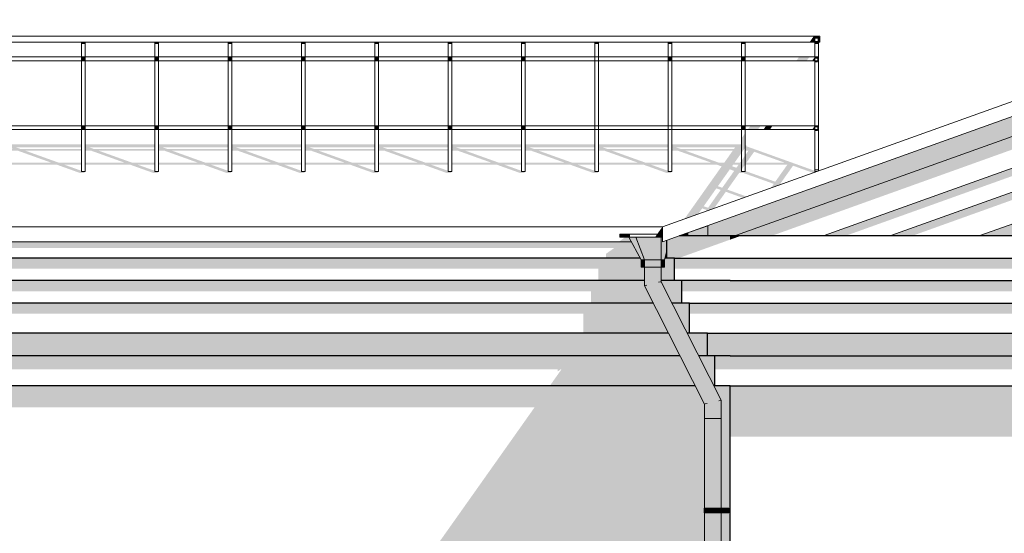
# Model space of a CAD drawing. Header units: millimetres. Extents: x -95523 to 190468, y -7401 to 17692.
# Tile 26 of 139: x -48874 to -42323, y 10459 to 13881. Entities that reach past the tile are written whole.
import ezdxf

# ---------------------------------------------------------------- set-up
doc = ezdxf.new("R2010")
doc.units = ezdxf.units.MM
doc.header["$MEASUREMENT"] = 0
for name, color, linetype, lineweight in [('Р_Фасад в осях 1-24_2_1 Молдинги_Ном._пера__1', 7, 'Continuous', 15), ('Р_Фасад в осях 1-24_2_1 Молдинги_Ном._пера__2', 8, 'Continuous', 15), ('Р_Фасад в осях 1-24_2_1 Молдинги_Ном._пера__21', 7, 'Continuous', 30), ('Р_Фасад в осях 1-24_2_1_Конструктив-парапет_Ном._пера__2', 8, 'Continuous', 15), ('Р_Фасад в осях 1-24_2_1_Кровля (плоская)_Ном._пера__1', 7, 'Continuous', 15), ('Р_Фасад в осях 1-24_2_1_Кровля (плоская)_Ном._пера__2', 8, 'Continuous', 15), ('Р_Фасад в осях 1-24_2_1_Кровля (плоская)_Ном._пера__7', 7, 'Continuous', 15), ('Р_Фасад в осях 1-24_2_Конструктив - Стены Несущие_Ном._пера__2', 8, 'Continuous', 15), ('Р_Фасад в осях 1-24_2_Новый_1 ВОДОСТОК_Ном._пера__141', 7, 'Continuous', 20), ('Р_Фасад в осях 1-24_2_Новый_1 ВОДОСТОК_Ном._пера__2', 8, 'Continuous', 15), ('Р_Фасад в осях 1-24_2_Новый_1_Конструктив-парапет_Ном._пера__2', 8, 'Continuous', 15), ('Р_Фасад в осях 1-24_2_Новый_1_Конструктив-парапет_Ном._пера__21', 7, 'Continuous', 30), ('Р_Фасад в осях 1-24_2_Новый_1_Ограждение кровли_Ном._пера__1', 7, 'Continuous', 15), ('Р_Фасад в осях 1-24_2_Новый_1_Ограждение кровли_Ном._пера__2', 8, 'Continuous', 15), ('Р_Фасад в осях 1-24_2_Новый_Конструктив - Стены Несущие_Ном._пера__2', 8, 'Continuous', 15), ('Р_Фасад в осях 1-24_2_Новый_Конструктив - Стены Несущие_Ном._пера__21', 7, 'Continuous', 30)]:
    doc.layers.add(name, color=color, linetype=linetype, lineweight=lineweight)

msp = doc.modelspace()

# ---------------------------------------------------------------- hatches: boundary and pattern name
at = {"layer": 'Р_Фасад в осях 1-24_2_1 Молдинги_Ном._пера__2', "linetype": 'Continuous', "lineweight": 0, "true_color": 0x3f3f3f}
for points in [[(-44295.9, 12442.5), (-44111.2, 12442.5), (-32067.2, 16766.8), (-32067.2, 16900.2), (-44295.9, 12509.7)], [(-44111.2, 12442.5), (-43865.7, 12442.5), (-32277.1, 16603.3), (-32104.9, 16541.4), (-32067.2, 16554.9), (-32067.2, 16766.8)], [(-32067.2, 16554.9), (-43521.2, 12442.5), (-43374.3, 12442.5), (-32154.9, 16470.7), (-32067.2, 16439.2)], [(-32067.2, 16395.6), (-43077.3, 12442.5), (-42930.4, 12442.5), (-32117.2, 16324.8), (-32067.2, 16307.3)], [(-49220, 12300.6), (-49177.7, 12360.4), (-44917.1, 12360.4), (-44973.5, 12320.5), (-44973.5, 12292.5), (-44744.8, 12292.5), (-44803.5, 12401.4), (-49181.6, 12401.4)], [(-44567.6, 12292.5), (-44489.2, 12292.5), (-44147.6, 12415.2), (-44147.6, 12442.5), (-44482.9, 12442.5), (-44567.6, 12412.1)], [(-44147.6, 12442.5), (-44147.6, 12415.2), (-44071.4, 12442.5)], [(-44567.6, 12341.4), (-44580.8, 12292.5), (-44567.6, 12292.5)], [(-49223.1, 12292.5), (-49227.1, 12282), (-49227.1, 12221.8), (-45023.5, 12221.8), (-45023.5, 12142.5), (-44716.4, 12142.5), (-44716.4, 12232), (-44739.2, 12232), (-44739.2, 12282), (-44744.8, 12292.5)], [(-44583.6, 12232), (-44606.4, 12232), (-44606.4, 12142.5), (-44517.6, 12142.5), (-44517.6, 12292.5), (-44580.8, 12292.5), (-44583.6, 12282)], [(-44147.6, 12292.5), (-44517.6, 12292.5), (-44517.6, 12221.8), (-44147.6, 12221.8)], [(-39137.1, 12292.5), (-44147.6, 12292.5), (-44147.6, 12221.8), (-39137.1, 12221.8)], [(-49227.1, 12142.5), (-49227.1, 12071.8), (-45073.5, 12071.8), (-45073.5, 11992.5), (-44657.4, 11992.5), (-44716.4, 12108.8), (-44716.4, 12142.5)], [(-44606.4, 12142.5), (-44606.4, 12135.1), (-44534.1, 11992.5), (-44467.6, 11992.5), (-44467.6, 12142.5)], [(-44147.6, 12142.5), (-44467.6, 12142.5), (-44467.6, 12071.8), (-44147.6, 12071.8)], [(-39137.1, 12142.5), (-44147.6, 12142.5), (-44147.6, 12071.8), (-39137.1, 12071.8)], [(-49227.1, 11921.8), (-45123.5, 11921.8), (-45123.5, 11792.5), (-45103.6, 11792.5), (-45093.6, 11799.6), (-45098.6, 11792.5), (-44556, 11792.5), (-44657.4, 11992.5), (-49227.1, 11992.5)], [(-44417.6, 11992.5), (-44534.1, 11992.5), (-44432.6, 11792.5), (-44417.6, 11792.5)], [(-44417.6, 11921.8), (-44147.6, 11921.8), (-44147.6, 11992.5), (-44417.6, 11992.5)], [(-39137.1, 11992.5), (-44147.6, 11992.5), (-44147.6, 11921.8), (-39137.1, 11921.8)], [(-49227.1, 11642.5), (-44479.9, 11642.5), (-44556, 11792.5), (-49227.1, 11792.5)], [(-44297.6, 11792.5), (-44432.6, 11792.5), (-44356.6, 11642.5), (-44297.6, 11642.5)], [(-44297.6, 11642.5), (-44247.6, 11642.5), (-44147.6, 11642.5), (-44147.6, 11792.5), (-44297.6, 11792.5)], [(-39137.1, 11642.5), (-39137.1, 11792.5), (-44147.6, 11792.5), (-44147.6, 11642.5)], [(-49227.1, 11552.1), (-45293.5, 11552.1), (-45293.5, 11538), (-45273.6, 11552.1), (-45268.6, 11552.1), (-45346.1, 11442.5), (-44378.5, 11442.5), (-44479.9, 11642.5), (-49227.1, 11642.5)], [(-44356.6, 11642.5), (-44255.1, 11442.5), (-44247.6, 11442.5), (-44247.6, 11642.5)], [(-44247.6, 11642.5), (-44247.6, 11552.1), (-44147.6, 11552.1), (-44147.6, 11642.5)], [(-39137.1, 11642.5), (-44147.6, 11642.5), (-44147.6, 11552.1), (-39137.1, 11552.1)]]:
    msp.add_hatch(color=250, dxfattribs=at).paths.add_polyline_path(points)
at = {"layer": 'Р_Фасад в осях 1-24_2_1_Конструктив-парапет_Ном._пера__2', "linetype": 'Continuous', "lineweight": 0, "true_color": 0x3f3f3f}
for points in [[(-49227.1, 11442.5), (-49227.1, 11299.7), (-45447.1, 11299.7), (-45736.7, 10890), (-44316.4, 10890), (-44316.4, 11320.1), (-44378.5, 11442.5)], [(-44147.6, 11442.5), (-44255.1, 11442.5), (-44206.4, 11346.4), (-44206.4, 10890), (-44147.6, 10890)]]:
    msp.add_hatch(color=250, dxfattribs=at).paths.add_polyline_path(points)
at = {"layer": 'Р_Фасад в осях 1-24_2_1_Кровля (плоская)_Ном._пера__2', "linetype": 'Continuous', "lineweight": 0, "true_color": 0x3f3f3f}
for points in [[(-48925.5, 12927.3), (-48925.5, 12915.1), (-48627.7, 12915.1), (-48470.6, 12858.7), (-48445.6, 12858.7), (-48440.5, 12865.9), (-48452, 12870), (-48462.6, 12870), (-48462.6, 12873.8), (-48577.7, 12915.1), (-48462.6, 12915.1), (-48462.6, 12927.3), (-48611.8, 12927.3), (-48836.5, 13008), (-48462.6, 13008), (-48462.6, 13020.2), (-48870.5, 13020.2), (-48899.6, 13030.7), (-48462.6, 13030.7), (-48462.6, 13050.2), (-48925.5, 13050.2), (-48925.5, 13022.1), (-48920.5, 13020.2), (-48925.5, 13020.2), (-48925.5, 13008), (-48886.5, 13008), (-48661.8, 12927.3)], [(-48437.6, 12927.3), (-48437.6, 12915.1), (-48139.8, 12915.1), (-47982.6, 12858.7), (-47957.6, 12858.7), (-47952.6, 12865.9), (-47964.1, 12870), (-47974.6, 12870), (-47974.6, 12873.8), (-48089.8, 12915.1), (-47974.6, 12915.1), (-47974.6, 12927.3), (-48123.8, 12927.3), (-48348.5, 13008), (-47974.6, 13008), (-47974.6, 13020.3), (-48382.6, 13020.2), (-48411.6, 13030.7), (-47974.6, 13030.7), (-47974.6, 13050.2), (-48437.6, 13050.2), (-48437.6, 13022.1), (-48432.6, 13020.2), (-48437.6, 13020.2), (-48437.6, 13008), (-48398.5, 13008), (-48173.8, 12927.3)], [(-47949.6, 12927.3), (-47949.6, 12915.1), (-47651.8, 12915.1), (-47494.7, 12858.7), (-47469.7, 12858.7), (-47464.6, 12865.9), (-47476.1, 12870), (-47486.7, 12870), (-47486.7, 12873.8), (-47601.8, 12915.1), (-47486.7, 12915.1), (-47486.7, 12927.3), (-47635.9, 12927.3), (-47860.6, 13008), (-47486.7, 13008), (-47486.7, 13020.3), (-47894.6, 13020.3), (-47923.7, 13030.7), (-47486.7, 13030.7), (-47486.7, 13050.2), (-47949.6, 13050.2), (-47949.6, 13022.1), (-47944.6, 13020.3), (-47949.6, 13020.3), (-47949.6, 13008), (-47910.6, 13008), (-47685.9, 12927.3)], [(-47461.7, 12915.1), (-47163.9, 12915.1), (-47006.7, 12858.7), (-46981.7, 12858.7), (-46976.7, 12865.9), (-46988.2, 12870), (-46998.7, 12870), (-46998.7, 12873.8), (-47113.9, 12915.1), (-46998.7, 12915.1), (-46998.7, 12927.4), (-47147.9, 12927.3), (-47372.6, 13008), (-46998.7, 13008), (-46998.7, 13020.3), (-47406.7, 13020.3), (-47435.7, 13030.7), (-46998.7, 13030.7), (-46998.7, 13050.2), (-47461.7, 13050.2), (-47461.7, 13022.1), (-47456.7, 13020.3), (-47461.7, 13020.3), (-47461.7, 13008), (-47422.6, 13008), (-47197.9, 12927.3), (-47461.7, 12927.3)], [(-46973.7, 12927.4), (-46973.7, 12915.1), (-46675.9, 12915.1), (-46518.8, 12858.7), (-46493.8, 12858.7), (-46488.7, 12865.9), (-46500.2, 12870), (-46510.8, 12870), (-46510.8, 12873.8), (-46625.9, 12915.1), (-46510.8, 12915.1), (-46510.8, 12927.4), (-46660, 12927.4), (-46884.7, 13008), (-46510.8, 13008), (-46510.8, 13020.3), (-46918.7, 13020.3), (-46947.8, 13030.7), (-46510.8, 13030.7), (-46510.8, 13050.2), (-46973.7, 13050.2), (-46973.7, 13022.1), (-46968.7, 13020.3), (-46973.7, 13020.3), (-46973.7, 13008), (-46934.7, 13008), (-46710, 12927.4)], [(-46485.8, 12927.4), (-46485.8, 12915.1), (-46188, 12915.1), (-46030.8, 12858.7), (-46005.8, 12858.7), (-46000.7, 12865.9), (-46012.3, 12870), (-46022.8, 12870), (-46022.8, 12873.8), (-46138, 12915.1), (-46022.8, 12915.1), (-46022.8, 12927.4), (-46172, 12927.4), (-46396.7, 13008), (-46022.8, 13008), (-46022.8, 13020.3), (-46430.7, 13020.3), (-46459.8, 13030.7), (-46022.8, 13030.7), (-46022.8, 13050.2), (-46485.8, 13050.2), (-46485.8, 13022.1), (-46480.7, 13020.3), (-46485.8, 13020.3), (-46485.8, 13008), (-46446.7, 13008), (-46222, 12927.4)], [(-45997.8, 12927.4), (-45997.8, 12915.1), (-45700, 12915.1), (-45542.9, 12858.7), (-45517.9, 12858.7), (-45512.8, 12865.9), (-45524.3, 12870), (-45534.9, 12870), (-45534.9, 12873.8), (-45650, 12915.1), (-45534.9, 12915.1), (-45534.9, 12927.4), (-45684, 12927.4), (-45908.8, 13008), (-45534.9, 13008), (-45534.9, 13020.3), (-45942.8, 13020.3), (-45971.9, 13030.7), (-45534.9, 13030.7), (-45534.9, 13050.2), (-45997.8, 13050.2), (-45997.8, 13022.1), (-45992.8, 13020.3), (-45997.8, 13020.3), (-45997.8, 13008), (-45958.8, 13008), (-45734, 12927.4)], [(-45509.9, 12927.4), (-45509.9, 12915.1), (-45212.1, 12915.1), (-45054.9, 12858.7), (-45029.9, 12858.7), (-45024.8, 12865.9), (-45036.3, 12870), (-45046.9, 12870), (-45046.9, 12873.8), (-45162.1, 12915.1), (-45046.9, 12915.1), (-45046.9, 12927.4), (-45196.1, 12927.4), (-45420.8, 13008), (-45046.9, 13008), (-45046.9, 13020.3), (-45454.8, 13020.3), (-45483.9, 13030.7), (-45046.9, 13030.7), (-45046.9, 13050.2), (-45509.9, 13050.2), (-45509.9, 13022.1), (-45504.8, 13020.3), (-45509.9, 13020.3), (-45509.9, 13008), (-45470.8, 13008), (-45246.1, 12927.4)], [(-45021.9, 12927.4), (-45021.9, 12915.1), (-44724.1, 12915.1), (-44566.9, 12858.7), (-44541.9, 12858.7), (-44536.9, 12865.9), (-44548.4, 12870), (-44559, 12870), (-44559, 12873.8), (-44674.1, 12915.1), (-44559, 12915.1), (-44559, 12927.4), (-44708.1, 12927.4), (-44932.9, 13008), (-44559, 13008), (-44559, 13020.3), (-44966.9, 13020.3), (-44996, 13030.7), (-44559, 13030.7), (-44559, 13050.2), (-45021.9, 13050.2), (-45021.9, 13022.1), (-45016.9, 13020.3), (-45021.9, 13020.3), (-45021.9, 13008), (-44982.9, 13008), (-44758.1, 12927.4)], [(-44597.4, 12501.2), (-44632.3, 12452), (-44597.4, 12452)], [(-44482.9, 12442.5), (-44481.1, 12442.5), (-44295.9, 12508), (-44295.9, 12509.7)], [(-44431.1, 12442.5), (-44295.9, 12442.5), (-44295.9, 12508), (-44431.1, 12460.2)], [(-44844.9, 12432), (-44888.1, 12401.4), (-44803.5, 12401.4), (-44820, 12432)]]:
    msp.add_hatch(color=250, dxfattribs=at).paths.add_polyline_path(points)
h = msp.add_hatch(color=250, dxfattribs=at)
h.paths.add_polyline_path([(-44450.4, 12554), (-44597.1, 12501.3), (-44596.1, 12501.7), (-44356.6, 12587.7), (-44302.5, 12607.1), (-43570.3, 12870), (-43571.4, 12869.6), (-43572.5, 12870), (-43583.1, 12870), (-43583.1, 12873.8), (-44040, 13037.9), (-44036.9, 13042.2), (-44046, 13045.4), (-44046, 13022.1), (-44041, 13020.3), (-44046, 13020.3), (-44046, 13008), (-44024.6, 13008), (-44046, 12977.8), (-44046, 12915.1), (-43765.9, 12915.1), (-43846.4, 12801.3), (-44046, 12872.9), (-44046, 12870), (-44071, 12870), (-44071, 12881.9), (-44071, 12942.4), (-44081.7, 12927.4), (-44118.1, 12927.4), (-44071, 12994), (-44071, 13050.2), (-44534, 13050.2), (-44534, 13022.1), (-44528.9, 13020.3), (-44534, 13020.3), (-44534, 13008), (-44494.9, 13008), (-44270.2, 12927.4), (-44534, 12927.4), (-44534, 12915.1), (-44236.1, 12915.1), (-44203.4, 12903.4)])
h.paths.add_polyline_path([(-44358.9, 12586.9), (-44332.8, 12623.7), (-44303.7, 12613.3), (-44310, 12604.4)], flags=0)
h.paths.add_polyline_path([(-44322.7, 12638.1), (-44238.6, 12757), (-44209.5, 12746.6), (-44293.6, 12627.6)], flags=0)
h.paths.add_polyline_path([(-44252.8, 12625), (-44175.5, 12734.4), (-44061.8, 12693.5)], flags=0)
h.paths.add_polyline_path([(-43875.2, 12760.5), (-44036.8, 12702.5), (-44165.3, 12748.7), (-44085.8, 12861.2), (-44079, 12858.7), (-44056.4, 12858.7), (-43856.5, 12786.9)], flags=0)
h.paths.add_polyline_path([(-44199.4, 12760.9), (-44228.4, 12771.3), (-44148.9, 12883.8), (-44119.8, 12873.4)], flags=0)
h.paths.add_polyline_path([(-44120.7, 13020.3), (-44478.9, 13020.3), (-44508, 13030.7), (-44113.3, 13030.7)], flags=0)
h.paths.add_polyline_path([(-44186.4, 12927.4), (-44220.2, 12927.4), (-44444.9, 13008), (-44129.3, 13008)], flags=0)
h.paths.add_polyline_path([(-43596.1, 12860.7), (-43804.1, 12786.1), (-43812.4, 12789), (-43728.3, 12908), (-43596.7, 12860.7)], flags=0)
h.paths.add_polyline_path([(-44134.2, 12904.6), (-44126.8, 12915.1), (-44090.3, 12915.1), (-44105.2, 12894.2)], flags=0)
h.paths.add_polyline_path([(-43782.2, 12927.4), (-44039, 12927.4), (-43987, 13000.9)], flags=0)
at = {"layer": 'Р_Фасад в осях 1-24_2_Конструктив - Стены Несущие_Ном._пера__2', "linetype": 'Continuous', "lineweight": 0, "true_color": 0x3f3f3f}
h = msp.add_hatch(color=250, dxfattribs=at)
h.paths.add_polyline_path([(-48822.2, 8385.7), (-48822.2, 8365.7), (-47521.7, 8365.7), (-47560.2, 8311.2), (-47744.3, 8311.2), (-48054.3, 7872.8), (-48054.3, 7852.8), (-47884.3, 7852.8), (-48098.5, 7550), (-44316.4, 7550), (-44316.4, 8596.9), (-44318.5, 8596.9), (-44318.5, 8626.9), (-44316.4, 8626.9), (-44316.4, 10596.9), (-44318.5, 10596.9), (-44318.5, 10626.9), (-44316.4, 10626.9), (-44316.4, 10890), (-45736.7, 10890), (-47342.2, 8619.5), (-47342.2, 8400), (-48792.2, 8400), (-48792.2, 8430)])
h.paths.add_polyline_path([(-45942.2, 8400), (-45942.2, 10250), (-44492.2, 10250), (-44492.2, 8400)], flags=0)
msp.add_hatch(color=250, dxfattribs=at).paths.add_polyline_path([(-44206.4, 10626.9), (-44155.4, 10626.9), (-44155.4, 10596.9), (-44206.4, 10596.9), (-44206.4, 8626.9), (-44155.4, 8626.9), (-44155.4, 8596.9), (-44206.4, 8596.9), (-44206.4, 7550), (-44147.6, 7550), (-44147.6, 10890), (-44206.4, 10890)])
at = {"layer": 'Р_Фасад в осях 1-24_2_Новый_1 ВОДОСТОК_Ном._пера__2', "linetype": 'Continuous', "lineweight": 0, "true_color": 0x3f3f3f}
for points in [[(-44816.4, 12452), (-44880.6, 12452), (-44880.6, 12432), (-44816.4, 12432)], [(-44646.4, 12432), (-44606.4, 12432), (-44606.4, 12452), (-44632.3, 12452)], [(-44606.4, 12432), (-44597.4, 12432), (-44597.4, 12452), (-44606.4, 12452)], [(-44773.5, 12432), (-44820, 12432), (-44739.2, 12282), (-44716.4, 12282)], [(-44606.4, 12432), (-44773.5, 12432), (-44716.4, 12282), (-44606.4, 12282)], [(-44606.4, 12282), (-44583.6, 12282), (-44567.6, 12341.4), (-44567.6, 12412.1), (-44597.4, 12401.4), (-44597.4, 12432), (-44606.4, 12432)], [(-44716.4, 12282), (-44739.2, 12282), (-44739.2, 12232), (-44716.4, 12232)], [(-44606.4, 12282), (-44716.4, 12282), (-44716.4, 12232), (-44606.4, 12232)], [(-44606.4, 12232), (-44583.6, 12232), (-44583.6, 12282), (-44606.4, 12282)], [(-44712.2, 12232), (-44716.4, 12232), (-44716.4, 12108.8), (-44712.2, 12109.8)], [(-44700.3, 12232), (-44712.2, 12232), (-44712.2, 12109.8), (-44700.3, 12112.7)], [(-44682.4, 12232), (-44700.3, 12232), (-44700.3, 12112.7), (-44682.4, 12116.9)], [(-44661.4, 12232), (-44682.4, 12232), (-44682.4, 12116.9), (-44661.4, 12122)], [(-44640.3, 12232), (-44661.4, 12232), (-44661.4, 12122), (-44640.3, 12127)], [(-44622.5, 12232), (-44640.3, 12232), (-44640.3, 12127), (-44622.5, 12131.3)], [(-44610.6, 12232), (-44622.5, 12232), (-44622.5, 12131.3), (-44610.6, 12134.1)], [(-44606.4, 12232), (-44610.6, 12232), (-44610.6, 12134.1), (-44606.4, 12135.1)], [(-44682.4, 12116.9), (-44282.5, 11328.2), (-44261.4, 11333.3), (-44661.4, 12122)], [(-44640.3, 12127), (-44661.4, 12122), (-44261.4, 11333.3), (-44240.4, 11338.3)], [(-44640.3, 12127), (-44240.4, 11338.3), (-44222.5, 11342.6), (-44622.5, 12131.3)], [(-44610.6, 12134.1), (-44622.5, 12131.3), (-44222.5, 11342.6), (-44210.6, 11345.4)], [(-44610.6, 12134.1), (-44210.6, 11345.4), (-44206.4, 11346.4), (-44606.4, 12135.1)], [(-44712.2, 12109.8), (-44716.4, 12108.8), (-44316.4, 11320.1), (-44312.2, 11321.1)], [(-44712.2, 12109.8), (-44312.2, 11321.1), (-44300.3, 11324), (-44700.3, 12112.7)], [(-44682.4, 12116.9), (-44700.3, 12112.7), (-44300.3, 11324), (-44282.5, 11328.2)], [(-44240.4, 11338.3), (-44261.4, 11333.3), (-44261.4, 11223.3), (-44240.4, 11223.3)], [(-44222.5, 11342.6), (-44240.4, 11338.3), (-44240.4, 11223.3), (-44222.5, 11223.3)], [(-44210.6, 11345.4), (-44222.5, 11342.6), (-44222.5, 11223.3), (-44210.6, 11223.3)], [(-44206.4, 11346.4), (-44210.6, 11345.4), (-44210.6, 11223.3), (-44206.4, 11223.3)], [(-44312.2, 11321.1), (-44316.4, 11320.1), (-44316.4, 11223.3), (-44312.2, 11223.3)], [(-44300.3, 11324), (-44312.2, 11321.1), (-44312.2, 11223.3), (-44300.3, 11223.3)], [(-44282.5, 11328.2), (-44300.3, 11324), (-44300.3, 11223.3), (-44282.5, 11223.3)], [(-44261.4, 11333.3), (-44282.5, 11328.2), (-44282.5, 11223.3), (-44261.4, 11223.3)], [(-44316.4, 11223.3), (-44316.4, 10626.9), (-44312.2, 10626.9), (-44312.2, 11223.3)], [(-44300.3, 11223.3), (-44312.2, 11223.3), (-44312.2, 10626.9), (-44300.3, 10626.9)], [(-44282.5, 11223.3), (-44300.3, 11223.3), (-44300.3, 10626.9), (-44282.5, 10626.9)], [(-44261.4, 11223.3), (-44282.5, 11223.3), (-44282.5, 10626.9), (-44261.4, 10626.9)], [(-44261.4, 10626.9), (-44240.4, 10626.9), (-44240.4, 11223.3), (-44261.4, 11223.3)], [(-44240.4, 10626.9), (-44222.5, 10626.9), (-44222.5, 11223.3), (-44240.4, 11223.3)], [(-44222.5, 11223.3), (-44222.5, 10626.9), (-44210.6, 10626.9), (-44210.6, 11223.3)], [(-44210.6, 10596.9), (-44210.6, 8626.9), (-44206.5, 8626.9), (-44206.5, 8596.9), (-44210.6, 8596.9), (-44210.6, 6626.9), (-44206.5, 6626.9), (-44206.5, 6596.9), (-44210.6, 6596.9), (-44210.6, 4626.9), (-44206.5, 4626.9), (-44206.5, 4596.9), (-44210.6, 4596.9), (-44210.6, 2626.9), (-44206.5, 2626.9), (-44206.5, 2596.9), (-44210.6, 2596.9), (-44210.6, 626.9), (-44206.5, 626.9), (-44206.5, 596.9), (-44210.6, 596.9), (-44210.6, 496.9), (-44206.4, 496.9), (-44206.4, 11223.3), (-44210.6, 11223.3), (-44210.6, 10626.9), (-44206.5, 10626.9), (-44206.5, 10596.9)], [(-44318.5, 10596.9), (-44314.2, 10596.9), (-44314.2, 10626.9), (-44318.5, 10626.9)], [(-44314.2, 10596.9), (-44301.8, 10596.9), (-44301.8, 10626.9), (-44314.2, 10626.9)], [(-44301.8, 10596.9), (-44283.3, 10596.9), (-44283.3, 10626.9), (-44301.8, 10626.9)], [(-44283.3, 10596.9), (-44261.5, 10596.9), (-44261.5, 10626.9), (-44283.3, 10626.9)], [(-44261.5, 10596.9), (-44208.5, 10596.9), (-44208.5, 10626.9), (-44261.5, 10626.9)], [(-44208.5, 10596.9), (-44206.5, 10596.9), (-44206.5, 10626.9), (-44208.5, 10626.9)], [(-44206.4, 10596.9), (-44183.7, 10596.9), (-44183.7, 10626.9), (-44206.4, 10626.9)], [(-44183.7, 10596.9), (-44156.8, 10596.9), (-44156.8, 10626.9), (-44183.7, 10626.9)], [(-44156.8, 10596.9), (-44155.4, 10596.9), (-44155.4, 10626.9), (-44156.8, 10626.9)], [(-44316.4, 8626.9), (-44312.2, 8626.9), (-44312.2, 10596.9), (-44316.4, 10596.9)], [(-44300.3, 10596.9), (-44312.2, 10596.9), (-44312.2, 8626.9), (-44300.3, 8626.9)], [(-44300.3, 8626.9), (-44282.5, 8626.9), (-44282.5, 10596.9), (-44300.3, 10596.9)], [(-44282.5, 8626.9), (-44261.4, 8626.9), (-44261.4, 10596.9), (-44282.5, 10596.9)], [(-44261.4, 8626.9), (-44240.4, 8626.9), (-44240.4, 10596.9), (-44261.4, 10596.9)], [(-44240.4, 10596.9), (-44240.4, 8626.9), (-44222.5, 8626.9), (-44222.5, 10596.9)], [(-44210.6, 10596.9), (-44222.5, 10596.9), (-44222.5, 8626.9), (-44210.6, 8626.9)]]:
    msp.add_hatch(color=250, dxfattribs=at).paths.add_polyline_path(points)
at = {"layer": 'Р_Фасад в осях 1-24_2_Новый_1_Конструктив-парапет_Ном._пера__2', "linetype": 'Continuous', "lineweight": 0, "true_color": 0x3f3f3f}
msp.add_hatch(color=250, dxfattribs=at).paths.add_polyline_path([(-44431.1, 12460.2), (-44481.1, 12442.5), (-44431.1, 12442.5)])
at = {"layer": 'Р_Фасад в осях 1-24_2_Новый_1_Ограждение кровли_Ном._пера__2', "linetype": 'Continuous', "lineweight": 0, "true_color": 0x3f3f3f}
for points in [[(-43618.8, 13730), (-43590.6, 13730), (-43590.6, 13770)], [(-43556.6, 13764), (-43584.6, 13764), (-43584.6, 13736), (-43583.1, 13736), (-43583.1, 13750), (-43583.1, 13760), (-43558.1, 13760), (-43558.1, 13750), (-43558.1, 13736), (-43556.6, 13736)], [(-43583.1, 13760), (-43583.1, 13753.4), (-43564.1, 13753.4), (-43564.1, 13736), (-43558.1, 13736), (-43558.1, 13760)], [(-48437.6, 13730), (-48462.6, 13730), (-48462.6, 13719.4), (-48437.6, 13719.4)], [(-47974.6, 13730), (-47974.6, 13719.4), (-47949.6, 13719.4), (-47949.6, 13730)], [(-47486.7, 13719.4), (-47461.7, 13719.4), (-47461.7, 13730), (-47486.7, 13730)], [(-46998.7, 13719.4), (-46973.7, 13719.4), (-46973.7, 13730), (-46998.7, 13730)], [(-46485.8, 13730), (-46510.8, 13730), (-46510.8, 13719.4), (-46485.8, 13719.4)], [(-46022.8, 13730), (-46022.8, 13719.4), (-45997.8, 13719.4), (-45997.8, 13730)], [(-45534.9, 13730), (-45534.9, 13719.4), (-45509.9, 13719.4), (-45509.9, 13730)], [(-45021.9, 13730), (-45046.9, 13730), (-45046.9, 13719.4), (-45021.9, 13719.4)], [(-44559, 13730), (-44559, 13719.4), (-44534, 13719.4), (-44534, 13730)], [(-44071, 13719.4), (-44046, 13719.4), (-44046, 13730), (-44071, 13730)], [(-43583.1, 13730), (-43583.1, 13719.4), (-43558.1, 13719.4), (-43558.1, 13730)], [(-48437.6, 13632.5), (-48462.6, 13632.5), (-48462.6, 13607.5), (-48437.6, 13607.5)], [(-47949.6, 13632.5), (-47974.6, 13632.5), (-47974.6, 13607.5), (-47949.6, 13607.5)], [(-47486.7, 13607.5), (-47461.7, 13607.5), (-47461.7, 13632.5), (-47486.7, 13632.5)], [(-46998.7, 13607.5), (-46973.7, 13607.5), (-46973.7, 13632.5), (-46998.7, 13632.5)], [(-46510.8, 13607.5), (-46485.8, 13607.5), (-46485.8, 13632.5), (-46510.8, 13632.5)], [(-45997.8, 13632.5), (-46022.8, 13632.5), (-46022.8, 13607.5), (-45997.8, 13607.5)], [(-45509.9, 13632.5), (-45534.9, 13632.5), (-45534.9, 13607.5), (-45509.9, 13607.5)], [(-44534, 13632.5), (-44559, 13632.5), (-44559, 13607.5), (-44534, 13607.5)], [(-44046, 13632.5), (-44071, 13632.5), (-44071, 13607.5), (-44046, 13607.5)], [(-43705.5, 13607.5), (-43637.2, 13607.5), (-43619.5, 13632.5), (-43687.8, 13632.5)], [(-43600.7, 13607.5), (-43583.1, 13607.5), (-43583.1, 13632.5)], [(-43583, 13621.8), (-43565.6, 13621.8), (-43565.6, 13607.5), (-43558.1, 13607.5), (-43558.1, 13632.5), (-43583, 13632.5)], [(-43583.1, 13607.5), (-43583.1, 13596.9), (-43565.6, 13596.9), (-43558.1, 13607.5)], [(-48462.6, 13148.7), (-48437.6, 13148.7), (-48437.6, 13173.7), (-48462.6, 13173.7)], [(-47974.6, 13148.7), (-47949.6, 13148.7), (-47949.6, 13173.7), (-47974.6, 13173.7)], [(-47486.7, 13148.7), (-47461.7, 13148.7), (-47461.7, 13173.7), (-47486.7, 13173.7)], [(-46973.7, 13173.7), (-46998.7, 13173.7), (-46998.7, 13148.7), (-46973.7, 13148.7)], [(-46510.8, 13148.7), (-46485.8, 13148.7), (-46485.8, 13173.7), (-46510.8, 13173.7)], [(-46022.8, 13148.7), (-45997.8, 13148.7), (-45997.8, 13173.7), (-46022.8, 13173.7)], [(-45509.9, 13173.7), (-45534.9, 13173.7), (-45534.9, 13148.7), (-45509.9, 13148.7)], [(-44046, 13173.7), (-44071, 13173.7), (-44071, 13148.7), (-44046, 13148.7)], [(-44012.2, 13173.7), (-44029.9, 13148.7), (-43961.6, 13148.7), (-43943.9, 13173.7)], [(-43907.5, 13173.7), (-43925.2, 13148.7), (-43882.5, 13148.7), (-43864.8, 13173.7)], [(-43583.1, 13173.7), (-43600.7, 13148.7), (-43583.1, 13148.7)], [(-43583, 13173.6), (-43583, 13163), (-43565.6, 13163), (-43565.6, 13148.7), (-43558.1, 13148.7), (-43558.1, 13173.6)], [(-44048.5, 12974.3), (-44071, 12942.4), (-44071, 12882.1), (-44048.5, 12914), (-44048.5, 12870), (-44046, 12870), (-44046, 13125.9), (-44071, 13090.5), (-44071, 12994), (-44048.5, 13025.9)], [(-43558.1, 13148.7), (-43583.1, 13148.7), (-43583.1, 13138.1), (-43565.6, 13138.1)]]:
    msp.add_hatch(color=250, dxfattribs=at).paths.add_polyline_path(points)
at = {"layer": 'Р_Фасад в осях 1-24_2_Новый_Конструктив - Стены Несущие_Ном._пера__2', "linetype": 'Continuous', "lineweight": 0, "true_color": 0x3f3f3f}
for points in [[(-41180.8, 12910.9), (-42485.5, 12442.5), (-41339.3, 12442.5), (-41180.8, 12499.4)], [(-44137.6, 11442.5), (-44147.6, 11442.5), (-44147.6, 11103.1), (-44137.6, 11103.1)], [(-44137.6, 11442.5), (-44137.6, 11103.1), (-41557.2, 11103.1), (-41557.2, 11442.5)]]:
    msp.add_hatch(color=250, dxfattribs=at).paths.add_polyline_path(points)

# ---------------------------------------------------------------- linework, layer by layer
at = {"layer": 'Р_Фасад в осях 1-24_2_1 Молдинги_Ном._пера__1', "color": 7, "linetype": 'Continuous', "lineweight": 15}
for p, q in [((-44111.2, 12442.5), (-32067.2, 16766.8)), ((-43521.2, 12442.5), (-32067.2, 16554.9)), ((-43077.3, 12442.5), (-32067.2, 16395.6)), ((-42485.5, 12442.5), (-32067.2, 16183.1)), ((-44295.9, 12509.7), (-44295.9, 12442.5))]:
    msp.add_line(p, q, dxfattribs=at)
at = {"layer": 'Р_Фасад в осях 1-24_2_1 Молдинги_Ном._пера__21', "color": 7, "linetype": 'Continuous', "lineweight": 30}
for p, q in [((-44567.6, 12292.5), (-44567.6, 12412.1)), ((-44482.9, 12442.5), (-44147.6, 12442.5)), ((-44147.6, 12442.5), (-39137.1, 12442.5)), ((-44744.8, 12292.5), (-49223.1, 12292.5)), ((-44567.6, 12292.5), (-44580.8, 12292.5)), ((-44517.6, 12292.5), (-44567.6, 12292.5)), ((-44517.6, 12292.5), (-44147.6, 12292.5)), ((-44517.6, 12142.5), (-44517.6, 12292.5)), ((-44147.6, 12292.5), (-39137.1, 12292.5)), ((-44716.4, 12142.5), (-49227.1, 12142.5)), ((-44517.6, 12142.5), (-44606.4, 12142.5)), ((-44467.6, 12142.5), (-44517.6, 12142.5)), ((-44147.6, 12142.5), (-44467.6, 12142.5)), ((-44467.6, 11992.5), (-44467.6, 12142.5)), ((-44147.6, 12142.5), (-39137.1, 12142.5)), ((-44657.4, 11992.5), (-49227.1, 11992.5)), ((-44467.6, 11992.5), (-44534.1, 11992.5)), ((-44417.6, 11992.5), (-44467.6, 11992.5)), ((-44417.6, 11992.5), (-44147.6, 11992.5)), ((-44417.6, 11792.5), (-44417.6, 11992.5)), ((-44147.6, 11992.5), (-39137.1, 11992.5)), ((-44556, 11792.5), (-49227.1, 11792.5)), ((-44417.6, 11792.5), (-44432.6, 11792.5)), ((-44297.6, 11792.5), (-44417.6, 11792.5)), ((-44297.6, 11792.5), (-44147.6, 11792.5)), ((-44297.6, 11642.5), (-44297.6, 11792.5)), ((-44147.6, 11792.5), (-39137.1, 11792.5)), ((-44479.9, 11642.5), (-49227.1, 11642.5)), ((-44297.6, 11642.5), (-44356.6, 11642.5)), ((-44247.6, 11642.5), (-44297.6, 11642.5)), ((-44147.6, 11642.5), (-44247.6, 11642.5)), ((-44247.6, 11442.5), (-44247.6, 11642.5)), ((-44147.6, 11642.5), (-39137.1, 11642.5)), ((-44378.5, 11442.5), (-49227.1, 11442.5)), ((-44247.6, 11442.5), (-44255.1, 11442.5)), ((-44147.6, 11442.5), (-44247.6, 11442.5)), ((-44147.6, 11442.5), (-39137.1, 11442.5))]:
    msp.add_line(p, q, dxfattribs=at)
at = {"layer": 'Р_Фасад в осях 1-24_2_1_Кровля (плоская)_Ном._пера__1', "color": 7, "linetype": 'Continuous', "lineweight": 15}
for p, q in [((-44597.4, 12501.2), (-32067.2, 17000)), ((-32067.2, 16900.2), (-44597.4, 12401.4)), ((-44597.4, 12401.4), (-44597.4, 12501.2))]:
    msp.add_line(p, q, dxfattribs=at)
at = {"layer": 'Р_Фасад в осях 1-24_2_1_Кровля (плоская)_Ном._пера__7', "color": 7, "linetype": 'Continuous', "lineweight": 15}
for p, q in [((-50637.2, 12501.2), (-44597.4, 12501.2)), ((-44597.4, 12501.2), (-44596.1, 12501.7)), ((-44295.9, 12508), (-44481.1, 12442.5)), ((-44803.5, 12401.4), (-49181.6, 12401.4))]:
    msp.add_line(p, q, dxfattribs=at)
at = {"layer": 'Р_Фасад в осях 1-24_2_Новый_1 ВОДОСТОК_Ном._пера__141', "color": 7, "linetype": 'Continuous', "lineweight": 20}
for p, q in [((-44880.6, 12452), (-44816.4, 12452)), ((-44880.6, 12452), (-44880.6, 12432)), ((-44606.4, 12452), (-44816.4, 12452)), ((-44816.4, 12452), (-44816.4, 12432)), ((-44606.4, 12452), (-44606.4, 12432)), ((-44597.4, 12452), (-44606.4, 12452)), ((-44880.6, 12432), (-44816.4, 12432)), ((-44820, 12432), (-44739.2, 12282)), ((-44606.4, 12432), (-44816.4, 12432)), ((-44773.5, 12432), (-44716.4, 12282)), ((-44606.4, 12432), (-44606.4, 12282)), ((-44597.4, 12432), (-44606.4, 12432)), ((-44567.6, 12341.4), (-44583.6, 12282)), ((-44739.2, 12282), (-44716.4, 12282)), ((-44739.2, 12282), (-44739.2, 12232)), ((-44606.4, 12282), (-44716.4, 12282)), ((-44716.4, 12282), (-44716.4, 12232)), ((-44606.4, 12282), (-44606.4, 12232)), ((-44583.6, 12282), (-44606.4, 12282)), ((-44583.6, 12282), (-44583.6, 12232)), ((-44739.2, 12232), (-44716.4, 12232)), ((-44606.4, 12232), (-44716.4, 12232)), ((-44716.4, 12232), (-44716.4, 12108.8)), ((-44606.4, 12232), (-44606.4, 12135.1)), ((-44583.6, 12232), (-44606.4, 12232)), ((-44610.6, 12134.1), (-44622.5, 12131.3)), ((-44606.4, 12135.1), (-44610.6, 12134.1)), ((-44606.4, 12135.1), (-44206.4, 11346.4)), ((-44712.2, 12109.8), (-44716.4, 12108.8)), ((-44716.4, 12108.8), (-44316.4, 11320.1)), ((-44700.3, 12112.7), (-44712.2, 12109.8)), ((-44210.6, 11345.4), (-44222.5, 11342.6)), ((-44206.4, 11346.4), (-44210.6, 11345.4)), ((-44206.4, 11346.4), (-44206.4, 11223.3)), ((-44312.2, 11321.1), (-44316.4, 11320.1)), ((-44316.4, 11320.1), (-44316.4, 11223.3)), ((-44300.3, 11324), (-44312.2, 11321.1)), ((-44316.4, 11223.3), (-44316.4, 10626.9)), ((-44312.2, 11223.3), (-44316.4, 11223.3)), ((-44300.3, 11223.3), (-44312.2, 11223.3)), ((-44282.5, 11223.3), (-44300.3, 11223.3)), ((-44261.4, 11223.3), (-44282.5, 11223.3)), ((-44240.4, 11223.3), (-44261.4, 11223.3)), ((-44222.5, 11223.3), (-44240.4, 11223.3)), ((-44210.6, 11223.3), (-44222.5, 11223.3)), ((-44206.4, 11223.3), (-44210.6, 11223.3)), ((-44206.4, 11223.3), (-44206.4, 496.9)), ((-44318.5, 10626.9), (-44314.2, 10626.9)), ((-44318.5, 10596.9), (-44318.5, 10626.9)), ((-44314.2, 10626.9), (-44301.8, 10626.9)), ((-44301.8, 10626.9), (-44283.3, 10626.9)), ((-44283.3, 10626.9), (-44261.5, 10626.9)), ((-44261.5, 10626.9), (-44208.5, 10626.9)), ((-44208.5, 10626.9), (-44206.5, 10626.9)), ((-44208.5, 10596.9), (-44208.5, 10626.9)), ((-44206.5, 10596.9), (-44206.5, 10626.9)), ((-44206.4, 10626.9), (-44183.7, 10626.9)), ((-44183.7, 10626.9), (-44156.8, 10626.9)), ((-44183.7, 10596.9), (-44183.7, 10626.9)), ((-44156.8, 10626.9), (-44155.4, 10626.9)), ((-44156.8, 10596.9), (-44156.8, 10626.9)), ((-44155.4, 10596.9), (-44155.4, 10626.9)), ((-44318.5, 10596.9), (-44314.2, 10596.9)), ((-44316.4, 10596.9), (-44316.4, 8626.9)), ((-44314.2, 10596.9), (-44301.8, 10596.9)), ((-44301.8, 10596.9), (-44283.3, 10596.9)), ((-44283.3, 10596.9), (-44261.5, 10596.9)), ((-44261.5, 10596.9), (-44208.5, 10596.9)), ((-44208.5, 10596.9), (-44206.5, 10596.9)), ((-44206.4, 10596.9), (-44183.7, 10596.9)), ((-44183.7, 10596.9), (-44156.8, 10596.9)), ((-44156.8, 10596.9), (-44155.4, 10596.9))]:
    msp.add_line(p, q, dxfattribs=at)
at = {"layer": 'Р_Фасад в осях 1-24_2_Новый_1_Конструктив-парапет_Ном._пера__21', "color": 7, "linetype": 'Continuous', "lineweight": 30}
msp.add_line((-44431.1, 12460.2), (-44431.1, 12442.5), dxfattribs=at)
at = {"layer": 'Р_Фасад в осях 1-24_2_Новый_1_Ограждение кровли_Ном._пера__1', "color": 7, "linetype": 'Continuous', "lineweight": 15}
for p, q in [((-50401.9, 13770), (-43590.6, 13770)), ((-43590.6, 13770), (-43590.6, 13730)), ((-43550.6, 13770), (-43590.6, 13770)), ((-43584.6, 13764), (-43556.6, 13764)), ((-43584.6, 13736), (-43584.6, 13764)), ((-43583.1, 13760), (-43558.1, 13760)), ((-43583.1, 13736), (-43583.1, 13760)), ((-43558.1, 13736), (-43558.1, 13760)), ((-43556.6, 13764), (-43556.6, 13736)), ((-43550.6, 13730), (-43550.6, 13770)), ((-50401.9, 13730), (-43590.6, 13730)), ((-48462.6, 13632.5), (-48462.6, 13730)), ((-48437.6, 13632.5), (-48437.6, 13730)), ((-47974.6, 13632.5), (-47974.6, 13730)), ((-47949.6, 13632.5), (-47949.6, 13730)), ((-47486.7, 13632.5), (-47486.7, 13730)), ((-47461.7, 13632.5), (-47461.7, 13730)), ((-46998.7, 13632.5), (-46998.7, 13730)), ((-46973.7, 13632.5), (-46973.7, 13730)), ((-46510.8, 13632.5), (-46510.8, 13730)), ((-46485.8, 13632.5), (-46485.8, 13730)), ((-46022.8, 13632.5), (-46022.8, 13730)), ((-45997.8, 13632.5), (-45997.8, 13730)), ((-45534.9, 13632.5), (-45534.9, 13730)), ((-45509.9, 13632.5), (-45509.9, 13730)), ((-45046.9, 13632.5), (-45046.9, 13730)), ((-45021.9, 13632.5), (-45021.9, 13730)), ((-44559, 13632.5), (-44559, 13730)), ((-44534, 13632.5), (-44534, 13730)), ((-44071, 13632.5), (-44071, 13730)), ((-44046, 13632.5), (-44046, 13730)), ((-43590.6, 13730), (-43550.6, 13730)), ((-43556.6, 13736), (-43584.6, 13736)), ((-43583.1, 13632.5), (-43583.1, 13730)), ((-43558.1, 13632.5), (-43558.1, 13730)), ((-48925.5, 13632.5), (-48462.6, 13632.5)), ((-48462.6, 13632.5), (-48437.6, 13632.5)), ((-48462.6, 13607.5), (-48462.6, 13632.5)), ((-48437.6, 13632.5), (-47974.6, 13632.5)), ((-48437.6, 13607.5), (-48437.6, 13632.5)), ((-47974.6, 13632.5), (-47949.6, 13632.5)), ((-47974.6, 13607.5), (-47974.6, 13632.5)), ((-47949.6, 13632.5), (-47486.7, 13632.5)), ((-47949.6, 13607.5), (-47949.6, 13632.5)), ((-47486.7, 13632.5), (-47461.7, 13632.5)), ((-47486.7, 13607.5), (-47486.7, 13632.5)), ((-47461.7, 13632.5), (-46998.7, 13632.5)), ((-47461.7, 13607.5), (-47461.7, 13632.5)), ((-46998.7, 13632.5), (-46973.7, 13632.5)), ((-46998.7, 13607.5), (-46998.7, 13632.5)), ((-46973.7, 13632.5), (-46510.8, 13632.5)), ((-46973.7, 13607.5), (-46973.7, 13632.5)), ((-46510.8, 13632.5), (-46485.8, 13632.5)), ((-46510.8, 13607.5), (-46510.8, 13632.5)), ((-46485.8, 13632.5), (-46022.8, 13632.5)), ((-46485.8, 13607.5), (-46485.8, 13632.5)), ((-46022.8, 13632.5), (-45997.8, 13632.5)), ((-46022.8, 13607.5), (-46022.8, 13632.5)), ((-45997.8, 13632.5), (-45534.9, 13632.5)), ((-45997.8, 13607.5), (-45997.8, 13632.5)), ((-45534.9, 13632.5), (-45509.9, 13632.5)), ((-45534.9, 13607.5), (-45534.9, 13632.5)), ((-45509.9, 13632.5), (-45046.9, 13632.5)), ((-45509.9, 13607.5), (-45509.9, 13632.5)), ((-45046.9, 13632.5), (-45021.9, 13632.5)), ((-45046.9, 13607.5), (-45046.9, 13632.5)), ((-45021.9, 13632.5), (-44559, 13632.5)), ((-45021.9, 13607.5), (-45021.9, 13632.5)), ((-44559, 13632.5), (-44534, 13632.5)), ((-44559, 13607.5), (-44559, 13632.5)), ((-44534, 13632.5), (-44071, 13632.5)), ((-44534, 13607.5), (-44534, 13632.5)), ((-44071, 13632.5), (-44046, 13632.5)), ((-44071, 13607.5), (-44071, 13632.5)), ((-44046, 13632.5), (-43583.1, 13632.5)), ((-44046, 13607.5), (-44046, 13632.5)), ((-43583.1, 13632.5), (-43583.1, 13607.5)), ((-43558.1, 13632.5), (-43583.1, 13632.5)), ((-43583.1, 13632.5), (-43558.1, 13632.5)), ((-43583, 13607.5), (-43583, 13632.5)), ((-43558.1, 13607.5), (-43558.1, 13632.5)), ((-43558.1, 13632.5), (-43558.1, 13607.5)), ((-48925.5, 13607.5), (-48462.6, 13607.5)), ((-48462.6, 13607.5), (-48437.6, 13607.5)), ((-48462.6, 13173.7), (-48462.6, 13607.5)), ((-48437.6, 13607.5), (-47974.6, 13607.5)), ((-48437.6, 13173.7), (-48437.6, 13607.5)), ((-47974.6, 13607.5), (-47949.6, 13607.5)), ((-47974.6, 13173.7), (-47974.6, 13607.5)), ((-47949.6, 13607.5), (-47486.7, 13607.5)), ((-47949.6, 13173.7), (-47949.6, 13607.5)), ((-47486.7, 13607.5), (-47461.7, 13607.5)), ((-47486.7, 13173.7), (-47486.7, 13607.5)), ((-47461.7, 13607.5), (-46998.7, 13607.5)), ((-47461.7, 13173.7), (-47461.7, 13607.5)), ((-46998.7, 13607.5), (-46973.7, 13607.5)), ((-46998.7, 13173.7), (-46998.7, 13607.5)), ((-46973.7, 13607.5), (-46510.8, 13607.5)), ((-46973.7, 13173.7), (-46973.7, 13607.5)), ((-46510.8, 13607.5), (-46485.8, 13607.5)), ((-46510.8, 13173.7), (-46510.8, 13607.5)), ((-46485.8, 13607.5), (-46022.8, 13607.5)), ((-46485.8, 13173.7), (-46485.8, 13607.5)), ((-46022.8, 13607.5), (-45997.8, 13607.5)), ((-46022.8, 13173.7), (-46022.8, 13607.5)), ((-45997.8, 13607.5), (-45534.9, 13607.5)), ((-45997.8, 13173.7), (-45997.8, 13607.5)), ((-45534.9, 13607.5), (-45509.9, 13607.5)), ((-45534.9, 13173.7), (-45534.9, 13607.5)), ((-45509.9, 13607.5), (-45046.9, 13607.5)), ((-45509.9, 13173.7), (-45509.9, 13607.5)), ((-45046.9, 13607.5), (-45021.9, 13607.5)), ((-45046.9, 13173.7), (-45046.9, 13607.5)), ((-45021.9, 13607.5), (-44559, 13607.5)), ((-45021.9, 13173.7), (-45021.9, 13607.5)), ((-44559, 13607.5), (-44534, 13607.5)), ((-44559, 13173.7), (-44559, 13607.5)), ((-44534, 13607.5), (-44071, 13607.5)), ((-44534, 13173.7), (-44534, 13607.5)), ((-44071, 13607.5), (-44046, 13607.5)), ((-44071, 13173.7), (-44071, 13607.5)), ((-44046, 13607.5), (-43583.1, 13607.5)), ((-44046, 13173.7), (-44046, 13607.5)), ((-43583.1, 13173.7), (-43583.1, 13607.5)), ((-43583.1, 13607.5), (-43558.1, 13607.5)), ((-43558.1, 13607.5), (-43583, 13607.5)), ((-43558.1, 13173.7), (-43558.1, 13607.5)), ((-48925.5, 13173.7), (-48462.6, 13173.7)), ((-48462.6, 13173.7), (-48437.6, 13173.7)), ((-48462.6, 13148.7), (-48462.6, 13173.7)), ((-48437.6, 13173.7), (-47974.6, 13173.7)), ((-48437.6, 13148.7), (-48437.6, 13173.7)), ((-47974.6, 13173.7), (-47949.6, 13173.7)), ((-47974.6, 13148.7), (-47974.6, 13173.7)), ((-47949.6, 13173.7), (-47486.7, 13173.7)), ((-47949.6, 13148.7), (-47949.6, 13173.7)), ((-47486.7, 13173.7), (-47461.7, 13173.7)), ((-47486.7, 13148.7), (-47486.7, 13173.7)), ((-47461.7, 13173.7), (-46998.7, 13173.7)), ((-47461.7, 13148.7), (-47461.7, 13173.7)), ((-46998.7, 13173.7), (-46973.7, 13173.7)), ((-46998.7, 13148.7), (-46998.7, 13173.7)), ((-46973.7, 13173.7), (-46510.8, 13173.7)), ((-46973.7, 13148.7), (-46973.7, 13173.7)), ((-46510.8, 13173.7), (-46485.8, 13173.7)), ((-46510.8, 13148.7), (-46510.8, 13173.7)), ((-46485.8, 13173.7), (-46022.8, 13173.7)), ((-46485.8, 13148.7), (-46485.8, 13173.7)), ((-46022.8, 13173.7), (-45997.8, 13173.7)), ((-46022.8, 13148.7), (-46022.8, 13173.7)), ((-45997.8, 13173.7), (-45534.9, 13173.7)), ((-45997.8, 13148.7), (-45997.8, 13173.7)), ((-45534.9, 13173.7), (-45509.9, 13173.7)), ((-45534.9, 13148.7), (-45534.9, 13173.7)), ((-45509.9, 13173.7), (-45046.9, 13173.7)), ((-45509.9, 13148.7), (-45509.9, 13173.7)), ((-45046.9, 13173.7), (-45021.9, 13173.7)), ((-45046.9, 13148.7), (-45046.9, 13173.7)), ((-45021.9, 13173.7), (-44559, 13173.7)), ((-45021.9, 13148.7), (-45021.9, 13173.7)), ((-44559, 13173.7), (-44534, 13173.7)), ((-44559, 13148.7), (-44559, 13173.7)), ((-44534, 13173.7), (-44071, 13173.7)), ((-44534, 13148.7), (-44534, 13173.7)), ((-44071, 13173.7), (-44046, 13173.7)), ((-44071, 13148.7), (-44071, 13173.7)), ((-44046, 13173.7), (-43583.1, 13173.7)), ((-44046, 13148.7), (-44046, 13173.7)), ((-43583.1, 13173.7), (-43583.1, 13148.7)), ((-43558.1, 13173.7), (-43583.1, 13173.7)), ((-43583.1, 13173.7), (-43558.1, 13173.6)), ((-43583, 13148.7), (-43583, 13173.6)), ((-43558.1, 13148.7), (-43558.1, 13173.7)), ((-43558.1, 13173.6), (-43558.1, 13148.7)), ((-48925.5, 13148.7), (-48462.6, 13148.7)), ((-48462.6, 13148.7), (-48437.6, 13148.7)), ((-48462.6, 12870), (-48462.6, 13148.7)), ((-48437.6, 13148.7), (-47974.6, 13148.7)), ((-48437.6, 12870), (-48437.6, 13148.7)), ((-47974.6, 13148.7), (-47949.6, 13148.7)), ((-47974.6, 12870), (-47974.6, 13148.7)), ((-47949.6, 13148.7), (-47486.7, 13148.7)), ((-47949.6, 12870), (-47949.6, 13148.7)), ((-47486.7, 13148.7), (-47461.7, 13148.7)), ((-47486.7, 12870), (-47486.7, 13148.7)), ((-47461.7, 13148.7), (-46998.7, 13148.7)), ((-47461.7, 12870), (-47461.7, 13148.7)), ((-46998.7, 13148.7), (-46973.7, 13148.7)), ((-46998.7, 12870), (-46998.7, 13148.7)), ((-46973.7, 13148.7), (-46510.8, 13148.7)), ((-46973.7, 12870), (-46973.7, 13148.7)), ((-46510.8, 13148.7), (-46485.8, 13148.7)), ((-46510.8, 12870), (-46510.8, 13148.7)), ((-46485.8, 13148.7), (-46022.8, 13148.7)), ((-46485.8, 12870), (-46485.8, 13148.7)), ((-46022.8, 13148.7), (-45997.8, 13148.7)), ((-46022.8, 12870), (-46022.8, 13148.7)), ((-45997.8, 13148.7), (-45534.9, 13148.7)), ((-45997.8, 12870), (-45997.8, 13148.7)), ((-45534.9, 13148.7), (-45509.9, 13148.7)), ((-45534.9, 12870), (-45534.9, 13148.7)), ((-45509.9, 13148.7), (-45046.9, 13148.7)), ((-45509.9, 12870), (-45509.9, 13148.7)), ((-45046.9, 13148.7), (-45021.9, 13148.7)), ((-45046.9, 12870), (-45046.9, 13148.7)), ((-45021.9, 13148.7), (-44559, 13148.7)), ((-45021.9, 12870), (-45021.9, 13148.7)), ((-44559, 13148.7), (-44534, 13148.7)), ((-44559, 12870), (-44559, 13148.7)), ((-44534, 13148.7), (-44071, 13148.7)), ((-44534, 12870), (-44534, 13148.7)), ((-44071, 13148.7), (-44046, 13148.7)), ((-44071, 12870), (-44071, 13148.7)), ((-44046, 13148.7), (-43583.1, 13148.7)), ((-44046, 12870), (-44046, 13148.7)), ((-43583.1, 12880), (-43583.1, 13148.7)), ((-43583.1, 13148.7), (-43558.1, 13148.7)), ((-43558.1, 13148.7), (-43583, 13148.7)), ((-43558.1, 12880), (-43558.1, 13148.7)), ((-48462.6, 12870), (-48437.6, 12870)), ((-47974.6, 12870), (-47949.6, 12870)), ((-47486.7, 12870), (-47461.7, 12870)), ((-46998.7, 12870), (-46973.7, 12870)), ((-46510.8, 12870), (-46485.8, 12870)), ((-46022.8, 12870), (-45997.8, 12870)), ((-45534.9, 12870), (-45509.9, 12870)), ((-45046.9, 12870), (-45021.9, 12870)), ((-44559, 12870), (-44534, 12870)), ((-44071, 12870), (-44046, 12870)), ((-43583.1, 12870), (-43583.1, 12880)), ((-43583.1, 12880), (-43558.1, 12880)), ((-43583.1, 12870), (-43570.3, 12870)), ((-43558.1, 12874.4), (-43558.1, 12880))]:
    msp.add_line(p, q, dxfattribs=at)
at = {"layer": 'Р_Фасад в осях 1-24_2_Новый_Конструктив - Стены Несущие_Ном._пера__21', "color": 7, "linetype": 'Continuous', "lineweight": 30}
msp.add_line((-44147.6, 7550), (-44147.6, 11442.5), dxfattribs=at)

doc.saveas('drawing.dxf')
